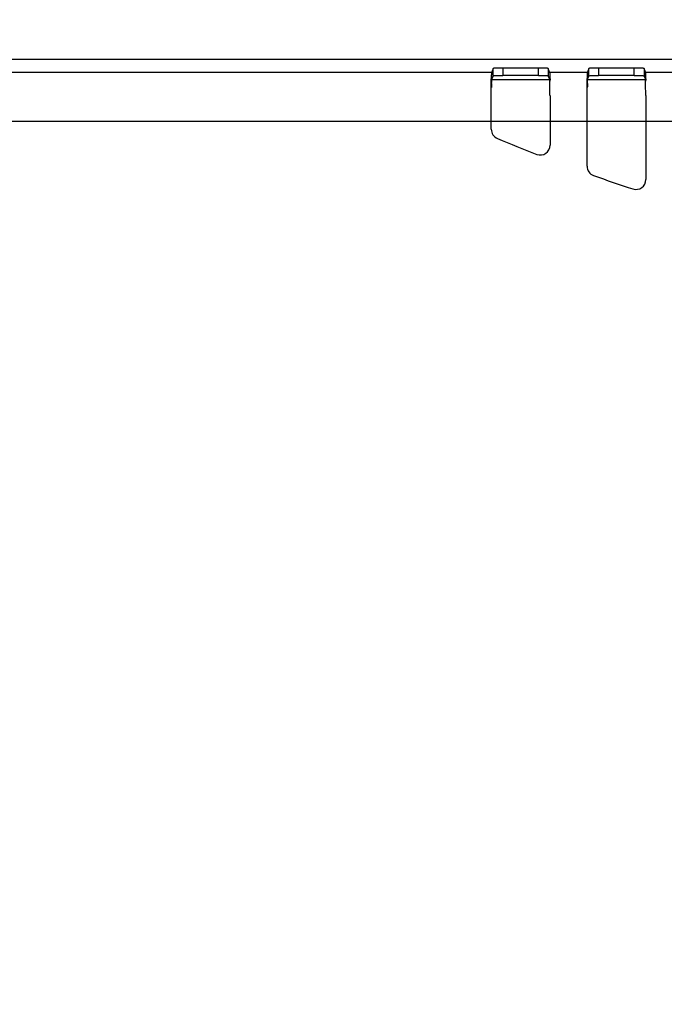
# Model space of a CAD drawing. Header units: millimetres. Extents: x 0 to 210, y 0 to 297.
# Tile 7 of 27: x 69 to 77, y 151 to 164. Entities that reach past the tile are written whole.
import ezdxf
from ezdxf.enums import TextEntityAlignment as Align

# ---------------------------------------------------------------- set-up
doc = ezdxf.new("R2010")
doc.units = ezdxf.units.MM
doc.header["$LTSCALE"] = 19.36
doc.layers.get('0').update_dxf_attribs({"linetype": 'CONTINUOUS'})
doc.layers.add('Z_DIM_2D', color=7, linetype='CONTINUOUS')
doc.styles.add('TEXTSTYLE_3', font='helveticaneueltw1g-ltcn.otf')
doc.dimstyles.new('DIMSTYLE_4', dxfattribs={"dimtxt": 2.1, "dimasz": 3.5, "dimexe": 1.5, "dimexo": 0, "dimgap": 0.525, "dimtad": 1, "dimdec": 1, "dimlfac": 3.125, "dimdsep": 46, "dimtxsty": 'TEXTSTYLE_3', "dimcen": 0.09, "dimclrt": 5, "dimadec": 0, "dimazin": 0, "dimtp": 0.5, "dimtm": 0.5, "dimtfac": 1, "dimtdec": 1, "dimtofl": 0, "dimtmove": 0, "dimatfit": 3, "dimfxl": 0, "dimtolj": 1, "dimarcsym": 0})

# ---------------------------------------------------------------- blocks, each defined once
blk = doc.blocks.new('*D6')
at = {"layer": 'Z_DIM_2D', "color": 2, "linetype": 'Continuous'}
for p, q in [((62.467, 151.31), (62.467, 167.338)), ((101.67, 151.31), (101.67, 167.338)), ((62.467, 165.838), (82.069, 165.838)), ((101.67, 165.838), (82.069, 165.838))]:
    blk.add_line(p, q, dxfattribs=at)
at = {"layer": 'Z_DIM_2D', "color": 5, "linetype": 'Continuous', "style": 'TEXTSTYLE_3'}
blk.add_text('122.5', height=2.1, dxfattribs=at).set_placement((82.069, 166.363), align=Align.CENTER)
blk = doc.blocks.new('_NONE')

msp = doc.modelspace()

# ---------------------------------------------------------------- linework, layer by layer
at = {"color": 7, "linetype": 'Continuous'}
for p, q in [((66.73491, 163.62954), (102.56652, 163.62954)), ((75.07036, 163.50793), (75.05349, 163.45732)), ((75.07036, 163.41197), (75.07036, 163.50793)), ((75.66232, 163.51126), (75.19836, 163.51126)), ((75.79031, 163.50793), (75.79031, 163.41197)), ((75.80718, 163.45732), (75.79031, 163.50793)), ((76.31836, 163.50793), (76.30149, 163.45732)), ((76.31836, 163.41197), (76.31836, 163.50793)), ((76.91032, 163.51126), (76.44636, 163.51126)), ((77.03831, 163.50793), (77.03831, 163.41197)), ((77.05518, 163.45732), (77.03831, 163.50793)), ((75.04718, 162.71409), (75.04718, 163.37177)), ((75.05349, 163.36135), (75.07036, 163.41197)), ((75.66232, 163.41529), (75.19836, 163.41529)), ((75.79031, 163.41197), (75.80718, 163.36135)), ((75.8135, 163.37178), (75.8135, 163.35265)), ((76.29518, 162.23205), (76.29518, 163.37177)), ((76.30149, 163.36135), (76.31836, 163.41197)), ((76.91032, 163.41529), (76.44636, 163.41529)), ((77.03831, 163.41197), (77.05518, 163.36135)), ((77.0615, 163.37178), (77.0615, 163.35265)), ((75.8135, 163.15468), (75.8135, 162.50697)), ((77.0615, 163.15468), (77.0615, 162.05827))]:
    msp.add_line(p, q, dxfattribs=at)
at = {"color": 9, "linetype": 'Continuous'}
for p, q in [((75.19836, 163.51126), (75.19836, 163.41529)), ((75.66232, 163.41529), (75.66232, 163.51126)), ((76.44636, 163.51126), (76.44636, 163.41529)), ((76.91032, 163.41529), (76.91032, 163.51126)), ((67.00311, 163.45732), (75.05349, 163.45732)), ((75.80718, 163.45732), (76.30149, 163.45732)), ((77.05518, 163.45732), (77.54949, 163.45732)), ((75.05349, 163.36135), (75.80718, 163.36135)), ((76.30149, 163.36135), (77.05518, 163.36135)), ((95.58149, 162.81754), (68.7296, 162.81754))]:
    msp.add_line(p, q, dxfattribs=at)
at = {"color": 7, "linetype": 'Continuous'}
for centre, radius, start, end in [((83.66812, 163.15421), 8.61793, 178.94653, 179.314143), ((84.91612, 163.15421), 8.61793, 178.94653, 179.314143), ((75.17517, 162.71409), 0.12799, 180.000506, 247.23166), ((75.68551, 162.50697), 0.12799, 248.581269, 0.000663), ((76.42317, 162.23205), 0.12799, 180.000551, 250.531736), ((76.93351, 162.05827), 0.12799, 251.852653, 0.000485)]:
    msp.add_arc(centre, radius, start, end, dxfattribs=at)
for start_param, end_param in [(1.17338755, 1.19709575), (1.23098477, 1.25419124)]:
    msp.add_ellipse((84.16634, 184.13396), major_axis=(-23.35916, 0), ratio=0.99996192, start_param=start_param, end_param=end_param, dxfattribs=at)
for points, knots in [([(75.19836, 163.51126), (75.18211, 163.51126), (75.15851, 163.51116), (75.12851, 163.51072), (75.10931, 163.5104), (75.09385, 163.50971), (75.08148, 163.50969), (75.0753, 163.50823), (75.07065, 163.5088), (75.07036, 163.50793)], [0, 0, 0, 0, 0.38035418, 0.55234228, 0.70334297, 0.82771593, 0.92064857, 0.97869502, 1, 1, 1, 1]), ([(75.79031, 163.50793), (75.79002, 163.5088), (75.78538, 163.50823), (75.7792, 163.50969), (75.76682, 163.50971), (75.75136, 163.5104), (75.73217, 163.51072), (75.70217, 163.51116), (75.67856, 163.51126), (75.66232, 163.51126)], [0, 0, 0, 0, 0.02130548, 0.07935235, 0.17228533, 0.29665844, 0.44765912, 0.61964696, 1, 1, 1, 1]), ([(76.44636, 163.51126), (76.43011, 163.51126), (76.40651, 163.51116), (76.37651, 163.51072), (76.35731, 163.5104), (76.34185, 163.50971), (76.32948, 163.50969), (76.3233, 163.50823), (76.31865, 163.5088), (76.31836, 163.50793)], [0, 0, 0, 0, 0.38035418, 0.55234228, 0.70334297, 0.82771593, 0.92064857, 0.97869502, 1, 1, 1, 1]), ([(77.03831, 163.50793), (77.03802, 163.5088), (77.03338, 163.50823), (77.0272, 163.50969), (77.01482, 163.50971), (76.99936, 163.5104), (76.98017, 163.51072), (76.95017, 163.51116), (76.92656, 163.51126), (76.91032, 163.51126)], [0, 0, 0, 0, 0.02130548, 0.07935235, 0.17228533, 0.29665844, 0.44765912, 0.61964696, 1, 1, 1, 1]), ([(75.05083, 163.37178), (75.05101, 163.38358), (75.05146, 163.40413), (75.05176, 163.43039), (75.05295, 163.44694), (75.05275, 163.45509), (75.05349, 163.45732)], [0, 0, 0, 0, 0.41370736, 0.72122009, 0.91758377, 1, 1, 1, 1]), ([(75.07036, 163.41197), (75.07065, 163.41283), (75.0753, 163.41226), (75.08148, 163.41372), (75.09385, 163.41375), (75.10931, 163.41443), (75.12851, 163.41475), (75.15851, 163.41519), (75.18211, 163.41529), (75.19836, 163.41529)], [0, 0, 0, 0, 0.02130536, 0.07935231, 0.17228521, 0.29665825, 0.44765891, 0.61964675, 1, 1, 1, 1]), ([(75.66232, 163.41529), (75.67856, 163.41529), (75.70217, 163.41519), (75.73217, 163.41475), (75.75136, 163.41443), (75.76682, 163.41375), (75.7792, 163.41372), (75.78538, 163.41226), (75.79002, 163.41283), (75.79031, 163.41197)], [0, 0, 0, 0, 0.38035359, 0.55234149, 0.70334208, 0.82771506, 0.92064786, 0.9786946, 1, 1, 1, 1]), ([(75.80718, 163.45732), (75.80793, 163.45509), (75.80773, 163.44694), (75.80891, 163.43039), (75.80922, 163.40413), (75.80967, 163.38358), (75.80985, 163.37178)], [0, 0, 0, 0, 0.08241907, 0.27879789, 0.58631, 1, 1, 1, 1]), ([(76.29883, 163.37178), (76.29901, 163.38358), (76.29946, 163.40413), (76.29976, 163.43039), (76.30095, 163.44694), (76.30075, 163.45509), (76.30149, 163.45732)], [0, 0, 0, 0, 0.41370735, 0.72122008, 0.91758376, 1, 1, 1, 1]), ([(76.31836, 163.41197), (76.31865, 163.41283), (76.3233, 163.41226), (76.32948, 163.41372), (76.34185, 163.41375), (76.35731, 163.41443), (76.37651, 163.41475), (76.40651, 163.41519), (76.43011, 163.41529), (76.44636, 163.41529)], [0, 0, 0, 0, 0.02130536, 0.07935231, 0.17228521, 0.29665825, 0.44765891, 0.61964675, 1, 1, 1, 1]), ([(76.91032, 163.41529), (76.92656, 163.41529), (76.95017, 163.41519), (76.98017, 163.41475), (76.99936, 163.41443), (77.01482, 163.41375), (77.0272, 163.41372), (77.03338, 163.41226), (77.03802, 163.41283), (77.03831, 163.41197)], [0, 0, 0, 0, 0.3803536, 0.5523415, 0.70334209, 0.82771507, 0.92064787, 0.9786946, 1, 1, 1, 1]), ([(77.05518, 163.45732), (77.05593, 163.45509), (77.05573, 163.44694), (77.05691, 163.43039), (77.05722, 163.40413), (77.05767, 163.38358), (77.05785, 163.37178)], [0, 0, 0, 0, 0.08241907, 0.27879789, 0.58631, 1, 1, 1, 1]), ([(75.05164, 163.31266), (75.05186, 163.32431), (75.05191, 163.33924), (75.05304, 163.35534), (75.05305, 163.36003), (75.05349, 163.36135)], [0, 0, 0, 0, 0.71753647, 0.9141389, 1, 1, 1, 1]), ([(75.80718, 163.36135), (75.80785, 163.35934), (75.80763, 163.35196), (75.80824, 163.34487), (75.80839, 163.3398)], [0, 0, 0, 0, 0.29464254, 1, 1, 1, 1]), ([(75.81185, 163.15468), (75.81174, 163.1737), (75.81133, 163.2397), (75.81076, 163.30569), (75.81012, 163.35265)], [0, 0, 0, 0, 0.28833365, 1, 1, 1, 1]), ([(76.29964, 163.31266), (76.29986, 163.32431), (76.29991, 163.33924), (76.30104, 163.35534), (76.30105, 163.36003), (76.30149, 163.36135)], [0, 0, 0, 0, 0.71753647, 0.9141389, 1, 1, 1, 1]), ([(77.05518, 163.36135), (77.05585, 163.35934), (77.05563, 163.35196), (77.05624, 163.34487), (77.05639, 163.3398)], [0, 0, 0, 0, 0.29464254, 1, 1, 1, 1]), ([(77.05985, 163.15468), (77.05974, 163.1737), (77.05933, 163.2397), (77.05876, 163.30569), (77.05812, 163.35265)], [0, 0, 0, 0, 0.28833365, 1, 1, 1, 1])]:
    msp.add_open_spline(points, degree=3, knots=knots, dxfattribs=at)

# ---------------------------------------------------------------- dimensions: what is measured, and where the dimension line sits
at = {"layer": 'Z_DIM_2D', "color": 2, "linetype": 'Continuous'}
dim = msp.add_linear_dim(base=(101.67034, 165.83812), p1=(62.46714, 151.30954), p2=(101.67034, 151.30954), dimstyle='DIMSTYLE_4', override={"dimblk1": 'NONE', "dimblk2": 'NONE', "dimsah": 1}, dxfattribs=at)
dim.commit()
dim.dimension.update_dxf_attribs({"geometry": '*D6', "text_midpoint": (82.11184, 165.83812), "dimtype": 160})

doc.saveas('drawing.dxf')
